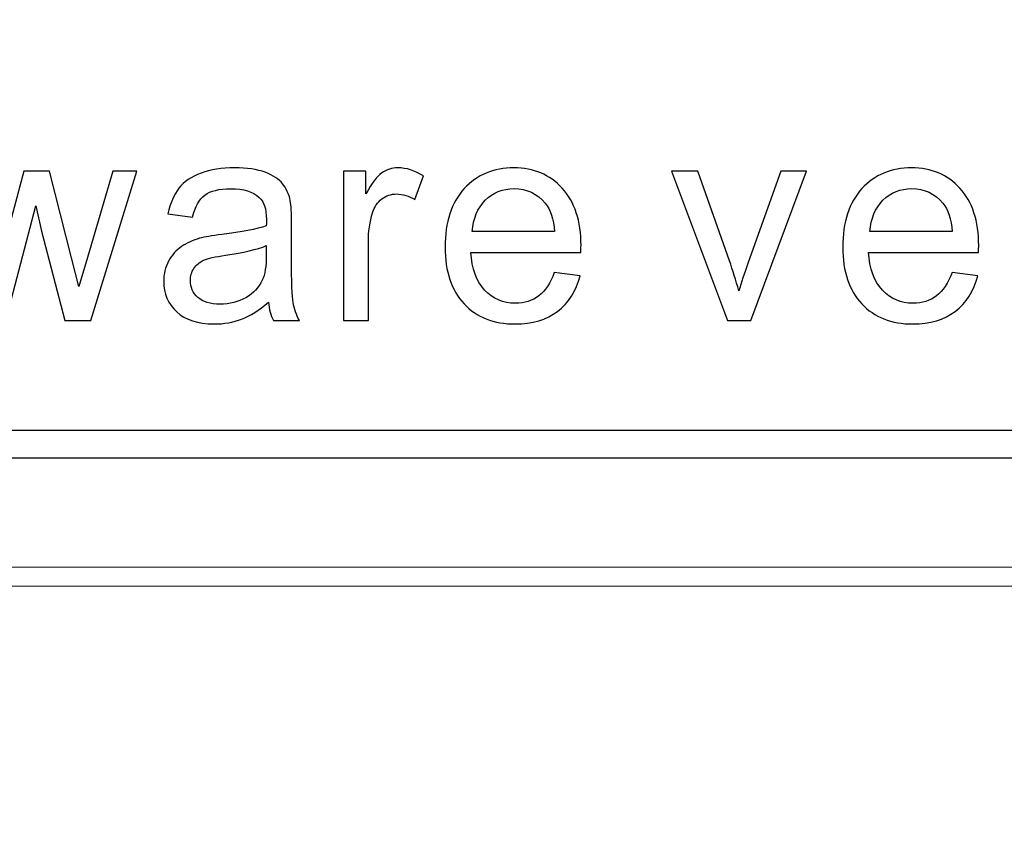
# Model space of a CAD drawing. Header units: millimetres. Extents: x -1114 to 1396, y -630 to 631.
# Tile 248 of 256: x -965.11 to -959.88, y 542.51 to 546.88. Entities that reach past the tile are written whole.
import ezdxf

# ---------------------------------------------------------------- set-up
doc = ezdxf.new("R2010")
doc.units = ezdxf.units.MM
doc.header["$MEASUREMENT"] = 0
doc.dimstyles.get("Standard").update_dxf_attribs({"dimtxt": 3.5, "dimasz": 0.18, "dimexe": 0.18, "dimexo": 0.0625, "dimgap": 0.09, "dimtad": 0, "dimtih": 1, "dimtoh": 1, "dimdec": 4, "dimzin": 0, "dimdsep": 46, "dimtxsty": 'Standard', "dimcen": 0.09, "dimadec": 0, "dimazin": 0, "dimtfac": 1, "dimtdec": 4, "dimtofl": 0, "dimtmove": 0, "dimatfit": 3, "dimfxl": 0, "dimtolj": 1, "dimtzin": 0, "dimarcsym": 0})

# ---------------------------------------------------------------- blocks, each defined once
blk = doc.blocks.new('*D3')
at = {"color": 0, "lineweight": -2}
for p, q in [((-948.4314, 568.7945), (-1047.869, 568.7945)), ((-1047.689, 568.6145), (-1047.689, 553.0217)), ((-1047.689, 533.749), (-1047.689, 549.3417)), ((-993.9568, 533.569), (-1047.869, 533.569))]:
    blk.add_line(p, q, dxfattribs=at)
at = {"color": 0}
for points in [[(-1047.659, 568.6145), (-1047.719, 568.6145), (-1047.689, 568.7945)], [(-1047.719, 533.749), (-1047.659, 533.749), (-1047.689, 533.569)]]:
    blk.add_solid(points, dxfattribs=at)
at = {"layer": 'Defpoints', "color": 0}
for p in [(-1047.689, 568.7945), (-948.3689, 568.7945), (-993.8943, 533.569)]:
    blk.add_point(p, dxfattribs=at)
at = {"color": 0, "insert": (-1047.689, 551.1817), "char_height": 3.5, "attachment_point": 5}
blk.add_mtext('\\A1;35.2%%p0.5', dxfattribs=at)

msp = doc.modelspace()

# ---------------------------------------------------------------- linework, layer by layer
at = {"lineweight": 18}
msp.add_open_spline([(1038.9843, -629.7647), (1038.9843, -629.7647), (-1111.4882, -629.7647), (-1111.4882, -629.7647), (-1111.4882, -629.7647), (-1111.4882, -629.7647), (-1111.4882, 630.7883), (-1111.4882, 630.7883), (-1111.4882, 630.7883), (-1111.4882, 630.7883), (1038.9843, 630.7883), (1038.9843, 630.7883)], degree=3, knots=[0, 0, 0, 0, 0.333333, 0.333333, 0.333333, 0.333333, 0.666667, 0.666667, 0.666667, 0.666667, 1, 1, 1, 1], dxfattribs=at)
for points, knots in [([(-965.3188, 545.2841), (-965.3188, 545.2841), (-965.5584, 546.0772), (-965.5584, 546.0772), (-965.5584, 546.0772), (-965.5584, 546.0772), (-965.4213, 546.0772), (-965.4213, 546.0772), (-965.4213, 546.0772), (-965.4213, 546.0772), (-965.2968, 545.6193), (-965.2968, 545.6193), (-965.2968, 545.6193), (-965.2968, 545.6193), (-965.2503, 545.4491), (-965.2503, 545.4491), (-965.2503, 545.4491), (-965.2484, 545.4576), (-965.2347, 545.5123), (-965.2098, 545.6127), (-965.2098, 545.6127), (-965.2098, 545.6127), (-965.0851, 546.0772), (-965.0851, 546.0772), (-965.0851, 546.0772), (-965.0851, 546.0772), (-964.9489, 546.0772), (-964.9489, 546.0772), (-964.9489, 546.0772), (-964.9489, 546.0772), (-964.8314, 545.6173), (-964.8314, 545.6173), (-964.8314, 545.6173), (-964.8314, 545.6173), (-964.7924, 545.4658), (-964.7924, 545.4658), (-964.7924, 545.4658), (-964.7924, 545.4658), (-964.7472, 545.6187), (-964.7472, 545.6187), (-964.7472, 545.6187), (-964.7472, 545.6187), (-964.6133, 546.0772), (-964.6133, 546.0772), (-964.6133, 546.0772), (-964.6133, 546.0772), (-964.4844, 546.0772), (-964.4844, 546.0772), (-964.4844, 546.0772), (-964.4844, 546.0772), (-964.729, 545.2841), (-964.729, 545.2841), (-964.729, 545.2841), (-964.729, 545.2841), (-964.867, 545.2841), (-964.867, 545.2841), (-964.867, 545.2841), (-964.867, 545.2841), (-964.9915, 545.7591), (-964.9915, 545.7591), (-964.9915, 545.7591), (-964.9915, 545.7591), (-965.0216, 545.8943), (-965.0216, 545.8943), (-965.0216, 545.8943), (-965.0216, 545.8943), (-965.1804, 545.2841), (-965.1804, 545.2841), (-965.1804, 545.2841), (-965.1804, 545.2841), (-965.3188, 545.2841), (-965.3188, 545.2841)], [0, 0, 0, 0, 0.055556, 0.055556, 0.055556, 0.055556, 0.111111, 0.111111, 0.111111, 0.111111, 0.166667, 0.166667, 0.166667, 0.166667, 0.222222, 0.222222, 0.222222, 0.222222, 0.277778, 0.277778, 0.277778, 0.277778, 0.333333, 0.333333, 0.333333, 0.333333, 0.388889, 0.388889, 0.388889, 0.388889, 0.444444, 0.444444, 0.444444, 0.444444, 0.5, 0.5, 0.5, 0.5, 0.555556, 0.555556, 0.555556, 0.555556, 0.611111, 0.611111, 0.611111, 0.611111, 0.666667, 0.666667, 0.666667, 0.666667, 0.722222, 0.722222, 0.722222, 0.722222, 0.777778, 0.777778, 0.777778, 0.777778, 0.833333, 0.833333, 0.833333, 0.833333, 0.888889, 0.888889, 0.888889, 0.888889, 0.944444, 0.944444, 0.944444, 0.944444, 1, 1, 1, 1]), ([(-963.7866, 545.3821), (-963.8357, 545.3395), (-963.8831, 545.3097), (-963.9287, 545.2923), (-963.9287, 545.2923), (-963.9741, 545.2747), (-964.0226, 545.2662), (-964.075, 545.2662), (-964.075, 545.2662), (-964.1607, 545.2662), (-964.2272, 545.2875), (-964.2733, 545.33), (-964.2733, 545.33), (-964.3195, 545.3726), (-964.3427, 545.4269), (-964.3427, 545.4934), (-964.3427, 545.4934), (-964.3427, 545.5323), (-964.3339, 545.5676), (-964.3162, 545.5998), (-964.3162, 545.5998), (-964.2989, 545.6319), (-964.276, 545.6577), (-964.2478, 545.677), (-964.2478, 545.677), (-964.2196, 545.6963), (-964.1875, 545.711), (-964.1522, 545.7212), (-964.1522, 545.7212), (-964.1263, 545.7281), (-964.087, 545.7349), (-964.0343, 545.7412), (-964.0343, 545.7412), (-963.9274, 545.7542), (-963.8484, 545.7697), (-963.7977, 545.7877), (-963.7977, 545.7877), (-963.7974, 545.806), (-963.797, 545.8178), (-963.797, 545.8226), (-963.797, 545.8226), (-963.797, 545.8774), (-963.8095, 545.916), (-963.8347, 545.9385), (-963.8347, 545.9385), (-963.8684, 545.9687), (-963.9188, 545.9841), (-963.9855, 545.9841), (-963.9855, 545.9841), (-964.0481, 545.9841), (-964.0943, 545.973), (-964.1241, 545.9507), (-964.1241, 545.9507), (-964.1535, 545.9284), (-964.1758, 545.8894), (-964.1899, 545.8331), (-964.1899, 545.8331), (-964.1899, 545.8331), (-964.3198, 545.8511), (-964.3198, 545.8511), (-964.3198, 545.8511), (-964.308, 545.9072), (-964.2884, 545.9526), (-964.2615, 545.9873), (-964.2615, 545.9873), (-964.2344, 546.022), (-964.1954, 546.0486), (-964.1443, 546.0672), (-964.1443, 546.0672), (-964.093, 546.0859), (-964.0341, 546.0953), (-963.9666, 546.0953), (-963.9666, 546.0953), (-963.8998, 546.0953), (-963.8455, 546.0872), (-963.8036, 546.0715), (-963.8036, 546.0715), (-963.762, 546.0554), (-963.7309, 546.0355), (-963.7113, 546.0112), (-963.7113, 546.0112), (-963.6917, 545.987), (-963.6778, 545.9565), (-963.6701, 545.9199), (-963.6701, 545.9199), (-963.6658, 545.897), (-963.6635, 545.8554), (-963.6635, 545.7958), (-963.6635, 545.7958), (-963.6635, 545.7958), (-963.6635, 545.6165), (-963.6635, 545.6165), (-963.6635, 545.6165), (-963.6635, 545.4914), (-963.6609, 545.4125), (-963.6549, 545.3795), (-963.6549, 545.3795), (-963.6494, 545.3464), (-963.6383, 545.3143), (-963.6216, 545.2842), (-963.6216, 545.2842), (-963.6216, 545.2842), (-963.7601, 545.2842), (-963.7601, 545.2842), (-963.7601, 545.2842), (-963.7738, 545.312), (-963.7826, 545.3448), (-963.7866, 545.3821)], [0, 0, 0, 0, 0.037037, 0.037037, 0.037037, 0.037037, 0.074074, 0.074074, 0.074074, 0.074074, 0.111111, 0.111111, 0.111111, 0.111111, 0.148148, 0.148148, 0.148148, 0.148148, 0.185185, 0.185185, 0.185185, 0.185185, 0.222222, 0.222222, 0.222222, 0.222222, 0.259259, 0.259259, 0.259259, 0.259259, 0.296296, 0.296296, 0.296296, 0.296296, 0.333333, 0.333333, 0.333333, 0.333333, 0.37037, 0.37037, 0.37037, 0.37037, 0.407407, 0.407407, 0.407407, 0.407407, 0.444444, 0.444444, 0.444444, 0.444444, 0.481481, 0.481481, 0.481481, 0.481481, 0.518519, 0.518519, 0.518519, 0.518519, 0.555556, 0.555556, 0.555556, 0.555556, 0.592593, 0.592593, 0.592593, 0.592593, 0.62963, 0.62963, 0.62963, 0.62963, 0.666667, 0.666667, 0.666667, 0.666667, 0.703704, 0.703704, 0.703704, 0.703704, 0.740741, 0.740741, 0.740741, 0.740741, 0.777778, 0.777778, 0.777778, 0.777778, 0.814815, 0.814815, 0.814815, 0.814815, 0.851852, 0.851852, 0.851852, 0.851852, 0.888889, 0.888889, 0.888889, 0.888889, 0.925926, 0.925926, 0.925926, 0.925926, 0.962963, 0.962963, 0.962963, 0.962963, 1, 1, 1, 1]), ([(-963.3883, 545.2841), (-963.3883, 545.2841), (-963.3883, 546.0772), (-963.3883, 546.0772), (-963.3883, 546.0772), (-963.3883, 546.0772), (-963.2688, 546.0772), (-963.2688, 546.0772), (-963.2688, 546.0772), (-963.2688, 546.0772), (-963.2688, 545.9571), (-963.2688, 545.9571), (-963.2688, 545.9571), (-963.2384, 546.0134), (-963.2103, 546.0504), (-963.1844, 546.0684), (-963.1844, 546.0684), (-963.1586, 546.0864), (-963.1301, 546.0952), (-963.0993, 546.0952), (-963.0993, 546.0952), (-963.0545, 546.0952), (-963.0089, 546.0809), (-962.9628, 546.052), (-962.9628, 546.052), (-962.9628, 546.052), (-963.0087, 545.9273), (-963.0087, 545.9273), (-963.0087, 545.9273), (-963.041, 545.9466), (-963.0734, 545.9564), (-963.1059, 545.9564), (-963.1059, 545.9564), (-963.135, 545.9564), (-963.1608, 545.9476), (-963.1841, 545.93), (-963.1841, 545.93), (-963.207, 545.9123), (-963.2237, 545.8877), (-963.2335, 545.8563), (-963.2335, 545.8563), (-963.2482, 545.8085), (-963.2555, 545.7561), (-963.2555, 545.6995), (-963.2555, 545.6995), (-963.2555, 545.6995), (-963.2555, 545.2841), (-963.2555, 545.2841), (-963.2555, 545.2841), (-963.2555, 545.2841), (-963.3883, 545.2841), (-963.3883, 545.2841)], [0, 0, 0, 0, 0.076923, 0.076923, 0.076923, 0.076923, 0.153846, 0.153846, 0.153846, 0.153846, 0.230769, 0.230769, 0.230769, 0.230769, 0.307692, 0.307692, 0.307692, 0.307692, 0.384615, 0.384615, 0.384615, 0.384615, 0.461538, 0.461538, 0.461538, 0.461538, 0.538462, 0.538462, 0.538462, 0.538462, 0.615385, 0.615385, 0.615385, 0.615385, 0.692308, 0.692308, 0.692308, 0.692308, 0.769231, 0.769231, 0.769231, 0.769231, 0.846154, 0.846154, 0.846154, 0.846154, 0.923077, 0.923077, 0.923077, 0.923077, 1, 1, 1, 1]), ([(-962.2681, 545.5395), (-962.2681, 545.5395), (-962.131, 545.5225), (-962.131, 545.5225), (-962.131, 545.5225), (-962.1526, 545.4414), (-962.1925, 545.3782), (-962.251, 545.3333), (-962.251, 545.3333), (-962.3097, 545.2884), (-962.3843, 545.2662), (-962.4753, 545.2662), (-962.4753, 545.2662), (-962.5899, 545.2662), (-962.6806, 545.3019), (-962.7476, 545.3733), (-962.7476, 545.3733), (-962.8147, 545.4449), (-962.8481, 545.5451), (-962.8481, 545.6741), (-962.8481, 545.6741), (-962.8481, 545.8073), (-962.8144, 545.9111), (-962.7467, 545.9847), (-962.7467, 545.9847), (-962.6786, 546.0583), (-962.5908, 546.0953), (-962.4825, 546.0953), (-962.4825, 546.0953), (-962.3778, 546.0953), (-962.2923, 546.0591), (-962.2262, 545.987), (-962.2262, 545.987), (-962.1597, 545.9147), (-962.1263, 545.8132), (-962.1263, 545.6822), (-962.1263, 545.6822), (-962.1263, 545.6744), (-962.1267, 545.6623), (-962.1273, 545.6466), (-962.1273, 545.6466), (-962.1273, 545.6466), (-962.711, 545.6466), (-962.711, 545.6466), (-962.711, 545.6466), (-962.7061, 545.5592), (-962.6819, 545.4924), (-962.638, 545.4463), (-962.638, 545.4463), (-962.5944, 545.3998), (-962.5398, 545.3765), (-962.4743, 545.3765), (-962.4743, 545.3765), (-962.4258, 545.3765), (-962.3843, 545.3896), (-962.3499, 545.4158), (-962.3499, 545.4158), (-962.3155, 545.4414), (-962.2881, 545.4829), (-962.2681, 545.5395)], [0, 0, 0, 0, 0.066667, 0.066667, 0.066667, 0.066667, 0.133333, 0.133333, 0.133333, 0.133333, 0.2, 0.2, 0.2, 0.2, 0.266667, 0.266667, 0.266667, 0.266667, 0.333333, 0.333333, 0.333333, 0.333333, 0.4, 0.4, 0.4, 0.4, 0.466667, 0.466667, 0.466667, 0.466667, 0.533333, 0.533333, 0.533333, 0.533333, 0.6, 0.6, 0.6, 0.6, 0.666667, 0.666667, 0.666667, 0.666667, 0.733333, 0.733333, 0.733333, 0.733333, 0.8, 0.8, 0.8, 0.8, 0.866667, 0.866667, 0.866667, 0.866667, 0.933333, 0.933333, 0.933333, 0.933333, 1, 1, 1, 1]), ([(-961.3486, 545.2841), (-961.3486, 545.2841), (-961.6464, 546.0772), (-961.6464, 546.0772), (-961.6464, 546.0772), (-961.6464, 546.0772), (-961.5063, 546.0772), (-961.5063, 546.0772), (-961.5063, 546.0772), (-961.5063, 546.0772), (-961.3381, 545.6023), (-961.3381, 545.6023), (-961.3381, 545.6023), (-961.3201, 545.5509), (-961.3034, 545.4979), (-961.288, 545.4426), (-961.288, 545.4426), (-961.2762, 545.4841), (-961.2599, 545.5345), (-961.2385, 545.5934), (-961.2385, 545.5934), (-961.2385, 545.5934), (-961.0647, 546.0772), (-961.0647, 546.0772), (-961.0647, 546.0772), (-961.0647, 546.0772), (-960.9282, 546.0772), (-960.9282, 546.0772), (-960.9282, 546.0772), (-960.9282, 546.0772), (-961.2248, 545.2841), (-961.2248, 545.2841), (-961.2248, 545.2841), (-961.2248, 545.2841), (-961.3486, 545.2841), (-961.3486, 545.2841)], [0, 0, 0, 0, 0.111111, 0.111111, 0.111111, 0.111111, 0.222222, 0.222222, 0.222222, 0.222222, 0.333333, 0.333333, 0.333333, 0.333333, 0.444444, 0.444444, 0.444444, 0.444444, 0.555556, 0.555556, 0.555556, 0.555556, 0.666667, 0.666667, 0.666667, 0.666667, 0.777778, 0.777778, 0.777778, 0.777778, 0.888889, 0.888889, 0.888889, 0.888889, 1, 1, 1, 1]), ([(-960.156, 545.5395), (-960.156, 545.5395), (-960.0189, 545.5225), (-960.0189, 545.5225), (-960.0189, 545.5225), (-960.0405, 545.4414), (-960.0804, 545.3782), (-960.1391, 545.3333), (-960.1391, 545.3333), (-960.1976, 545.2884), (-960.2722, 545.2662), (-960.3632, 545.2662), (-960.3632, 545.2662), (-960.4778, 545.2662), (-960.5685, 545.3019), (-960.6356, 545.3733), (-960.6356, 545.3733), (-960.7027, 545.4449), (-960.7361, 545.5451), (-960.7361, 545.6741), (-960.7361, 545.6741), (-960.7361, 545.8073), (-960.7024, 545.9111), (-960.6347, 545.9847), (-960.6347, 545.9847), (-960.5665, 546.0583), (-960.4788, 546.0953), (-960.3705, 546.0953), (-960.3705, 546.0953), (-960.2657, 546.0953), (-960.1803, 546.0591), (-960.1141, 545.987), (-960.1141, 545.987), (-960.0477, 545.9147), (-960.0143, 545.8132), (-960.0143, 545.6822), (-960.0143, 545.6822), (-960.0143, 545.6744), (-960.0146, 545.6623), (-960.0153, 545.6466), (-960.0153, 545.6466), (-960.0153, 545.6466), (-960.5989, 545.6466), (-960.5989, 545.6466), (-960.5989, 545.6466), (-960.594, 545.5592), (-960.5698, 545.4924), (-960.5259, 545.4463), (-960.5259, 545.4463), (-960.4824, 545.3998), (-960.4277, 545.3765), (-960.3623, 545.3765), (-960.3623, 545.3765), (-960.3138, 545.3765), (-960.2722, 545.3896), (-960.2379, 545.4158), (-960.2379, 545.4158), (-960.2036, 545.4414), (-960.176, 545.4829), (-960.156, 545.5395)], [0, 0, 0, 0, 0.066667, 0.066667, 0.066667, 0.066667, 0.133333, 0.133333, 0.133333, 0.133333, 0.2, 0.2, 0.2, 0.2, 0.266667, 0.266667, 0.266667, 0.266667, 0.333333, 0.333333, 0.333333, 0.333333, 0.4, 0.4, 0.4, 0.4, 0.466667, 0.466667, 0.466667, 0.466667, 0.533333, 0.533333, 0.533333, 0.533333, 0.6, 0.6, 0.6, 0.6, 0.666667, 0.666667, 0.666667, 0.666667, 0.733333, 0.733333, 0.733333, 0.733333, 0.8, 0.8, 0.8, 0.8, 0.866667, 0.866667, 0.866667, 0.866667, 0.933333, 0.933333, 0.933333, 0.933333, 1, 1, 1, 1]), ([(-962.7038, 545.7568), (-962.7038, 545.7568), (-962.2668, 545.7568), (-962.2668, 545.7568), (-962.2668, 545.7568), (-962.2727, 545.8237), (-962.2891, 545.8738), (-962.3165, 545.9072), (-962.3165, 545.9072), (-962.3591, 545.9588), (-962.4138, 545.9847), (-962.4812, 545.9847), (-962.4812, 545.9847), (-962.5421, 545.9847), (-962.5935, 545.964), (-962.6351, 545.9228), (-962.6351, 545.9228), (-962.6767, 545.8813), (-962.6992, 545.826), (-962.7038, 545.7568)], [0, 0, 0, 0, 0.2, 0.2, 0.2, 0.2, 0.4, 0.4, 0.4, 0.4, 0.6, 0.6, 0.6, 0.6, 0.8, 0.8, 0.8, 0.8, 1, 1, 1, 1]), ([(-960.5917, 545.7568), (-960.5917, 545.7568), (-960.1547, 545.7568), (-960.1547, 545.7568), (-960.1547, 545.7568), (-960.1606, 545.8237), (-960.177, 545.8738), (-960.2045, 545.9072), (-960.2045, 545.9072), (-960.2471, 545.9588), (-960.3017, 545.9847), (-960.3692, 545.9847), (-960.3692, 545.9847), (-960.4301, 545.9847), (-960.4815, 545.964), (-960.523, 545.9228), (-960.523, 545.9228), (-960.5646, 545.8813), (-960.5871, 545.826), (-960.5917, 545.7568)], [0, 0, 0, 0, 0.2, 0.2, 0.2, 0.2, 0.4, 0.4, 0.4, 0.4, 0.6, 0.6, 0.6, 0.6, 0.8, 0.8, 0.8, 0.8, 1, 1, 1, 1]), ([(-963.7977, 545.6822), (-963.8458, 545.6623), (-963.9182, 545.6452), (-964.0144, 545.6315), (-964.0144, 545.6315), (-964.069, 545.6233), (-964.1076, 545.6145), (-964.1303, 545.6047), (-964.1303, 545.6047), (-964.1528, 545.5946), (-964.1702, 545.5801), (-964.1826, 545.5608), (-964.1826, 545.5608), (-964.1948, 545.5419), (-964.201, 545.5202), (-964.201, 545.4969), (-964.201, 545.4969), (-964.201, 545.4613), (-964.1875, 545.4312), (-964.1607, 545.4073), (-964.1607, 545.4073), (-964.1339, 545.3834), (-964.0949, 545.3716), (-964.0432, 545.3716), (-964.0432, 545.3716), (-963.9921, 545.3716), (-963.9467, 545.3827), (-963.9067, 545.4054), (-963.9067, 545.4054), (-963.867, 545.4282), (-963.8379, 545.459), (-963.819, 545.4982), (-963.819, 545.4982), (-963.8049, 545.5288), (-963.7977, 545.5736), (-963.7977, 545.6328), (-963.7977, 545.6328), (-963.7977, 545.6328), (-963.7977, 545.6822), (-963.7977, 545.6822)], [0, 0, 0, 0, 0.1, 0.1, 0.1, 0.1, 0.2, 0.2, 0.2, 0.2, 0.3, 0.3, 0.3, 0.3, 0.4, 0.4, 0.4, 0.4, 0.5, 0.5, 0.5, 0.5, 0.6, 0.6, 0.6, 0.6, 0.7, 0.7, 0.7, 0.7, 0.8, 0.8, 0.8, 0.8, 0.9, 0.9, 0.9, 0.9, 1, 1, 1, 1]), ([(-969.788, 544.6286), (-969.788, 544.6286), (-969.7287, 544.7013), (-969.7287, 544.7013), (-969.7287, 544.7013), (-969.7287, 544.7013), (-929.6562, 544.7013), (-929.6562, 544.7013), (-929.6562, 544.7013), (-929.6562, 544.7013), (-929.6562, 544.5556), (-929.6562, 544.5556), (-929.6562, 544.5556), (-929.6562, 544.5556), (-969.7287, 544.5556), (-969.7287, 544.5556), (-969.7287, 544.5556), (-969.7287, 544.5556), (-969.788, 544.6286), (-969.788, 544.6286)], [0, 0, 0, 0, 0.2, 0.2, 0.2, 0.2, 0.4, 0.4, 0.4, 0.4, 0.6, 0.6, 0.6, 0.6, 0.8, 0.8, 0.8, 0.8, 1, 1, 1, 1])]:
    msp.add_open_spline(points, degree=3, knots=knots)
for points in [[(-990.3944, 543.9744), (-990.3944, 543.9744), (-834.3944, 543.9744), (-834.3944, 543.9744)], [(-971.4444, 543.8744), (-971.4444, 543.8744), (-914.3444, 543.8744), (-914.3444, 543.8744)]]:
    msp.add_open_spline(points, degree=3, dxfattribs=at)

# ---------------------------------------------------------------- dimensions: what is measured, and where the dimension line sits
at = {"color": 1}
dim = msp.add_linear_dim(base=(-1047.689, 568.7945), p1=(-993.8943, 533.569), p2=(-948.3689, 568.7945), angle=90, dimstyle='Standard', override={"dimgap": 0.09, "dimdec": 1, "dimtol": 1, "dimlim": 0, "dimtp": 0.5, "dimtm": 0.5, "dimtdec": 1}, dxfattribs=at)
dim.commit()
dim.dimension.update_dxf_attribs({"geometry": '*D3', "text_midpoint": (-1047.689, 551.1817)})

doc.saveas('drawing.dxf')
